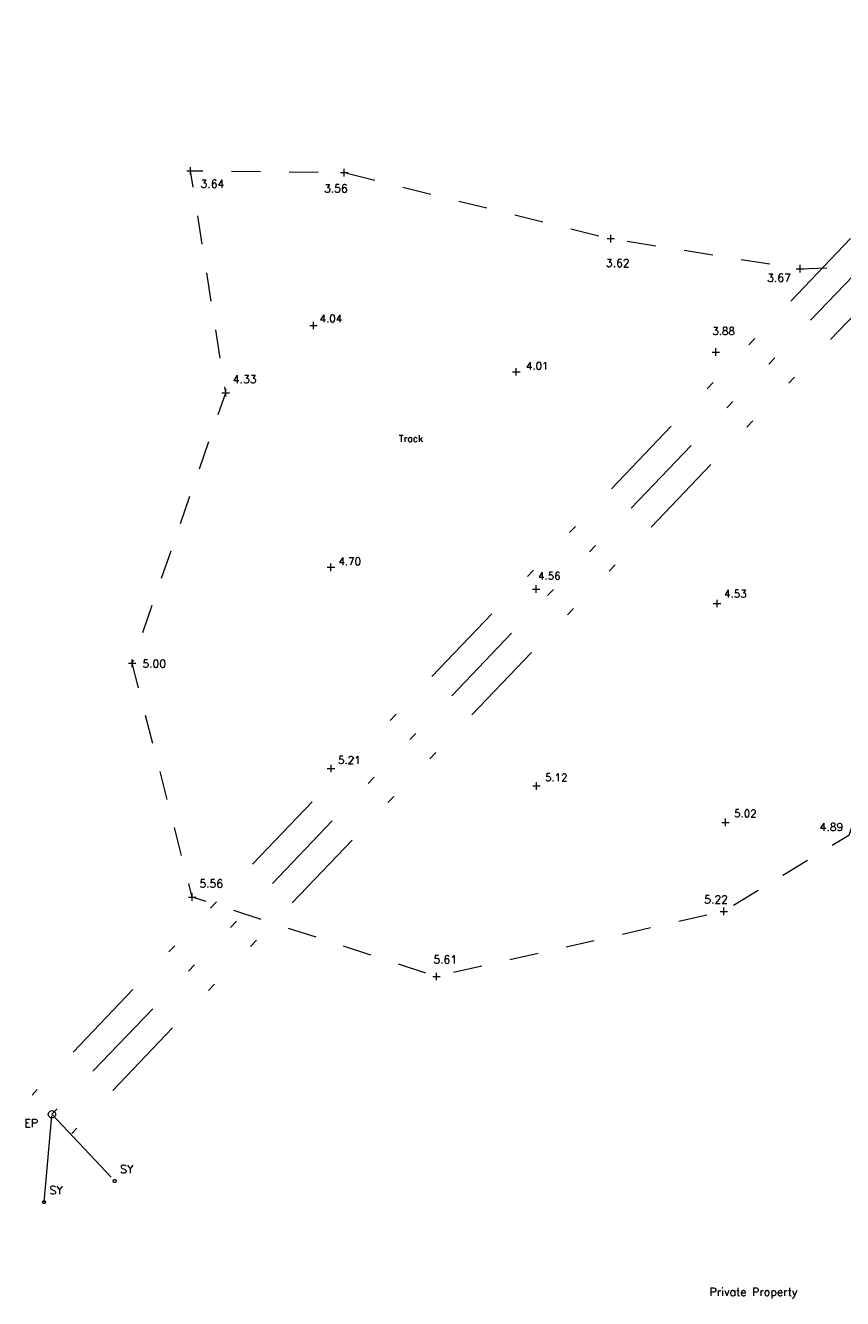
# Model space of a CAD drawing. Header units: metres. Extents: x 639013 to 639566, y 257273 to 257664.
# Tile 1 of 78: x 639013 to 639041, y 257436 to 257480. Entities that reach past the tile are written whole.
import ezdxf
from ezdxf.enums import TextEntityAlignment as Align

# ---------------------------------------------------------------- set-up
doc = ezdxf.new("R2010")
doc.units = ezdxf.units.M
doc.linetypes.add('65208756-SWE-ZZ-XX-M-C-0002-FC06T002$0$03', pattern=[3, 1, -1, 1])
doc.linetypes.add('65208756-SWE-ZZ-XX-M-C-0002-FC06T002$0$IRRIGATION', pattern=[11.5, 3, -1.8, 0.3, -1.8, 0.3, -1.8, 2.5])
for name, color, linetype, lineweight in [('65208756-SWE-ZZ-XX-M-C-0002-FC06T002$0$0not0', 253, 'Continuous', 0), ('65208756-SWE-ZZ-XX-M-C-0002-FC06T002$0$SS_DETAIL', 253, '65208756-SWE-ZZ-XX-M-C-0002-FC06T002$0$03', 0), ('65208756-SWE-ZZ-XX-M-C-0002-FC06T002$0$SS_OHL', 253, '65208756-SWE-ZZ-XX-M-C-0002-FC06T002$0$IRRIGATION', 0), ('65208756-SWE-ZZ-XX-M-C-0002-FC06T002$0$SS_TEXT_GEN', 253, 'Continuous', 0), ('65208756-SWE-ZZ-XX-M-C-0002-FC06T002$0$SS_TXT_LEV_GEN', 253, 'Continuous', 0), ('65208756-SWE-ZZ-XX-M-C-0002-FC06T002$0$SS_TXT_LEV_PNT', 253, 'Continuous', 0), ('65208756-SWE-ZZ-XX-M-C-0002-FC06T002$0$SS_TXT_TREE', 253, 'Continuous', 0), ('65208756-SWE-ZZ-XX-M-C-0002-FC06T002$0$SS_TXT_UTL', 253, 'Continuous', 0)]:
    doc.layers.add(name, color=color, linetype=linetype, lineweight=lineweight)
doc.layers.add('Z-Xref', color=7, linetype='Continuous')
doc.styles.add('65208756-SWE-ZZ-XX-M-C-0002-FC06T002$0$ROMANS', font='ROMANS')

# ---------------------------------------------------------------- blocks, each defined once
blk = doc.blocks.new('65208756-SWE-ZZ-XX-M-C-0002-FC06T002')
at = {"layer": '65208756-SWE-ZZ-XX-M-C-0002-FC06T002$0$0not0', "linetype": 'Continuous'}
for p, q in [((639018.637, 257474.724), (639018.897, 257474.724)), ((639018.767, 257474.594), (639018.767, 257474.854)), ((639023.966, 257474.662), (639024.226, 257474.662)), ((639024.096, 257474.532), (639024.096, 257474.792)), ((639033.206, 257472.374), (639033.466, 257472.374)), ((639033.336, 257472.244), (639033.336, 257472.504)), ((639039.765, 257471.331), (639040.025, 257471.331)), ((639039.895, 257471.201), (639039.895, 257471.461)), ((639022.901, 257469.364), (639023.161, 257469.364)), ((639023.031, 257469.234), (639023.031, 257469.494)), ((639036.842, 257468.444), (639037.102, 257468.444)), ((639036.972, 257468.314), (639036.972, 257468.574)), ((639029.929, 257467.76), (639030.189, 257467.76)), ((639030.059, 257467.63), (639030.059, 257467.89)), ((639019.985, 257466.907), (639019.985, 257467.167)), ((639019.855, 257467.037), (639020.115, 257467.037)), ((639023.502, 257460.986), (639023.762, 257460.986)), ((639023.632, 257460.856), (639023.632, 257461.116)), ((639030.618, 257460.235), (639030.878, 257460.235)), ((639030.748, 257460.105), (639030.748, 257460.365)), ((639036.886, 257459.734), (639037.146, 257459.734)), ((639037.016, 257459.604), (639037.016, 257459.864)), ((639016.743, 257457.531), (639016.743, 257457.791)), ((639016.613, 257457.661), (639016.873, 257457.661)), ((639023.505, 257454.015), (639023.765, 257454.015)), ((639023.635, 257453.885), (639023.635, 257454.145)), ((639030.626, 257453.412), (639030.886, 257453.412)), ((639030.756, 257453.282), (639030.756, 257453.542)), ((639037.179, 257452.148), (639037.439, 257452.148)), ((639037.309, 257452.018), (639037.309, 257452.278)), ((639018.696, 257449.563), (639018.956, 257449.563)), ((639018.826, 257449.433), (639018.826, 257449.693)), ((639037.123, 257449.066), (639037.383, 257449.066)), ((639037.253, 257448.936), (639037.253, 257449.196)), ((639027.161, 257446.808), (639027.421, 257446.808)), ((639027.291, 257446.678), (639027.291, 257446.938)), ((639013.836, 257442.038), (639013.841, 257442.07)), ((639013.841, 257442.005), (639013.836, 257442.038)), ((639013.841, 257442.07), (639013.853, 257442.1)), ((639013.853, 257441.975), (639013.841, 257442.005)), ((639013.853, 257442.1), (639013.873, 257442.125)), ((639013.873, 257441.95), (639013.853, 257441.975)), ((639013.873, 257442.125), (639013.898, 257442.145)), ((639013.898, 257441.93), (639013.873, 257441.95)), ((639013.898, 257442.145), (639013.928, 257442.158)), ((639013.928, 257441.918), (639013.898, 257441.93)), ((639013.928, 257442.158), (639013.961, 257442.163)), ((639013.961, 257441.913), (639013.928, 257441.918)), ((639013.961, 257442.163), (639013.993, 257442.158)), ((639013.993, 257441.918), (639013.961, 257441.913)), ((639013.993, 257442.158), (639014.023, 257442.145)), ((639014.023, 257441.93), (639013.993, 257441.918)), ((639014.023, 257442.145), (639014.048, 257442.125)), ((639014.048, 257441.95), (639014.023, 257441.93)), ((639014.048, 257442.125), (639014.068, 257442.1)), ((639014.068, 257441.975), (639014.048, 257441.95)), ((639014.068, 257442.1), (639014.081, 257442.07)), ((639014.081, 257442.005), (639014.068, 257441.975)), ((639014.081, 257442.07), (639014.086, 257442.038)), ((639014.086, 257442.038), (639014.081, 257442.005)), ((639016.086, 257439.724), (639016.088, 257439.737)), ((639016.088, 257439.711), (639016.086, 257439.724)), ((639016.088, 257439.737), (639016.093, 257439.749)), ((639016.093, 257439.699), (639016.088, 257439.711)), ((639016.093, 257439.749), (639016.101, 257439.759)), ((639016.101, 257439.759), (639016.111, 257439.767)), ((639016.111, 257439.767), (639016.123, 257439.772)), ((639016.123, 257439.772), (639016.136, 257439.774)), ((639016.136, 257439.774), (639016.149, 257439.772)), ((639016.149, 257439.772), (639016.161, 257439.767)), ((639016.161, 257439.767), (639016.171, 257439.759)), ((639016.171, 257439.759), (639016.179, 257439.749)), ((639016.179, 257439.749), (639016.184, 257439.737)), ((639016.184, 257439.711), (639016.179, 257439.699)), ((639016.184, 257439.737), (639016.186, 257439.724)), ((639016.186, 257439.724), (639016.184, 257439.711)), ((639016.101, 257439.689), (639016.093, 257439.699)), ((639016.111, 257439.681), (639016.101, 257439.689)), ((639016.123, 257439.676), (639016.111, 257439.681)), ((639016.136, 257439.674), (639016.123, 257439.676)), ((639016.149, 257439.676), (639016.136, 257439.674)), ((639016.161, 257439.681), (639016.149, 257439.676)), ((639016.171, 257439.689), (639016.161, 257439.681)), ((639016.179, 257439.699), (639016.171, 257439.689)), ((639013.638, 257438.993), (639013.64, 257439.006)), ((639013.64, 257438.98), (639013.638, 257438.993)), ((639013.64, 257439.006), (639013.645, 257439.018)), ((639013.645, 257438.968), (639013.64, 257438.98)), ((639013.645, 257439.018), (639013.653, 257439.028)), ((639013.653, 257438.958), (639013.645, 257438.968)), ((639013.653, 257439.028), (639013.663, 257439.036)), ((639013.663, 257438.95), (639013.653, 257438.958)), ((639013.663, 257439.036), (639013.675, 257439.041)), ((639013.675, 257438.945), (639013.663, 257438.95)), ((639013.675, 257439.041), (639013.688, 257439.043)), ((639013.688, 257438.943), (639013.675, 257438.945)), ((639013.688, 257439.043), (639013.701, 257439.041)), ((639013.701, 257438.945), (639013.688, 257438.943)), ((639013.701, 257439.041), (639013.713, 257439.036)), ((639013.713, 257438.95), (639013.701, 257438.945)), ((639013.713, 257439.036), (639013.723, 257439.028)), ((639013.723, 257438.958), (639013.713, 257438.95)), ((639013.723, 257439.028), (639013.731, 257439.018)), ((639013.731, 257438.968), (639013.723, 257438.958)), ((639013.731, 257439.018), (639013.736, 257439.006)), ((639013.736, 257438.98), (639013.731, 257438.968)), ((639013.736, 257439.006), (639013.738, 257438.993)), ((639013.738, 257438.993), (639013.736, 257438.98))]:
    blk.add_line(p, q, dxfattribs=at)
at = {"layer": '65208756-SWE-ZZ-XX-M-C-0002-FC06T002$0$SS_DETAIL', "flags": 128}
blk.add_lwpolyline([(639121.825, 257451.003), (639123.911, 257453.685), (639128.604, 257456.062), (639128.92, 257456.166), (639129.036, 257456.218), (639131.349, 257456.983), (639131.393, 257469.311), (639123.06, 257472.422), (639114.72, 257473.426), (639107.784, 257478.924), (639102.858, 257475.306), (639096.645, 257473.157), (639091.786, 257473.713), (639084.786, 257476.328), (639077.849, 257477.224), (639072.213, 257475.589), (639061.757, 257470.629), (639059.583, 257466.645), (639051.773, 257460.039), (639044.296, 257459.821), (639041.587, 257451.697), (639037.253, 257449.066), (639027.291, 257446.808), (639018.826, 257449.563), (639016.743, 257457.661), (639019.985, 257467.037), (639018.767, 257474.724), (639024.096, 257474.662), (639033.336, 257472.374), (639039.895, 257471.331), (639048.314, 257471.614), (639058.24, 257473.865), (639066.58, 257476.442), (639073.744, 257479.321), (639080.227, 257481.036), (639083.651, 257481.517), (639093.315, 257477.311), (639103.663, 257482.152), (639104.981, 257487.663), (639102.116, 257497.753), (639099.426, 257502.072), (639093.95, 257510.85), (639088.322, 257518.297), (639081.987, 257526), (639075.66, 257533.594), (639068.352, 257542.075), (639062.049, 257549.583), (639057.203, 257555.46), (639051.039, 257563.561), (639045.368, 257572.156), (639039.601, 257579.627), (639035.066, 257585.329), (639032.476, 257588.242), (639037.313, 257591.297), (639041.462, 257583.039), (639047.121, 257575.253), (639052.626, 257566.8), (639058.579, 257557.469), (639064.218, 257551.267), (639069.338, 257544.542), (639077.186, 257535.454), (639083.785, 257527.502), (639090.448, 257519.283), (639097.8, 257509.876), (639106.385, 257499.773), (639115.006, 257490.567), (639121.295, 257485.332), (639128.786, 257480.708), (639138.117, 257475.631), (639147.785, 257471.542), (639157.588, 257466.258), (639169.236, 257460.094), (639175.752, 257458.333)], dxfattribs=at)
at = {"layer": '65208756-SWE-ZZ-XX-M-C-0002-FC06T002$0$SS_OHL'}
for p, q in [((639078.965, 257511.409), (639013.272, 257442.703)), ((639079.653, 257510.744), (639013.961, 257442.038)), ((639080.342, 257510.079), (639014.65, 257441.372)), ((639013.688, 257438.993), (639013.961, 257442.038)), ((639013.961, 257442.038), (639016.136, 257439.724))]:
    blk.add_line(p, q, dxfattribs=at)
at = {"layer": '65208756-SWE-ZZ-XX-M-C-0002-FC06T002$0$SS_TEXT_GEN', "style": '65208756-SWE-ZZ-XX-M-C-0002-FC06T002$0$ROMANS'}
blk.add_text('Track', height=0.234, dxfattribs=at).set_placement((639025.989, 257465.566), align=Align.TOP_LEFT)
at = {"layer": '65208756-SWE-ZZ-XX-M-C-0002-FC06T002$0$SS_TXT_LEV_GEN', "style": '65208756-SWE-ZZ-XX-M-C-0002-FC06T002$0$ROMANS'}
for s, p in [('3.64', (639019.111, 257474.053)), ('3.56', (639023.392, 257473.892)), ('3.62', (639033.163, 257471.308)), ('3.67', (639038.753, 257470.798)), ('4.33', (639020.232, 257467.283)), ('5.00', (639017.096, 257457.429)), ('4.89', (639040.571, 257451.771)), ('5.56', (639019.072, 257449.809)), ('5.22', (639036.573, 257449.259)), ('5.61', (639027.183, 257447.178))]:
    blk.add_text(s, height=0.274, dxfattribs=at).set_placement(p, align=Align.BOTTOM_LEFT)
at = {"layer": '65208756-SWE-ZZ-XX-M-C-0002-FC06T002$0$SS_TXT_LEV_PNT', "style": '65208756-SWE-ZZ-XX-M-C-0002-FC06T002$0$ROMANS'}
for s, p in [('4.04', (639023.242, 257469.398)), ('3.88', (639036.855, 257468.965)), ('4.01', (639030.394, 257467.758)), ('4.70', (639023.896, 257460.984)), ('4.56', (639030.814, 257460.481)), ('4.53', (639037.262, 257459.865)), ('5.21', (639023.881, 257454.102)), ('5.12', (639031.056, 257453.499)), ('5.02', (639037.608, 257452.252))]:
    blk.add_text(s, height=0.26, dxfattribs=at).set_placement(p, align=Align.BOTTOM_LEFT)
at = {"layer": '65208756-SWE-ZZ-XX-M-C-0002-FC06T002$0$SS_TXT_TREE', "style": '65208756-SWE-ZZ-XX-M-C-0002-FC06T002$0$ROMANS'}
blk.add_text('Private Property', height=0.28, dxfattribs=at).set_placement((639038.277, 257436.021), align=Align.TOP_CENTER)
at = {"layer": '65208756-SWE-ZZ-XX-M-C-0002-FC06T002$0$SS_TXT_UTL', "style": '65208756-SWE-ZZ-XX-M-C-0002-FC06T002$0$ROMANS'}
for s, height, p in [('EP', 0.278, (639013.005, 257441.51)), ('SY', 0.28, (639016.325, 257439.913)), ('SY', 0.28, (639013.877, 257439.183))]:
    blk.add_text(s, height=height, dxfattribs=at).set_placement(p, align=Align.BOTTOM_LEFT)

msp = doc.modelspace()

# ---------------------------------------------------------------- block references
at = {"layer": 'Z-Xref', "linetype": 'Continuous'}
msp.add_blockref('65208756-SWE-ZZ-XX-M-C-0002-FC06T002', (0, 0), dxfattribs=at)

doc.saveas('drawing.dxf')
